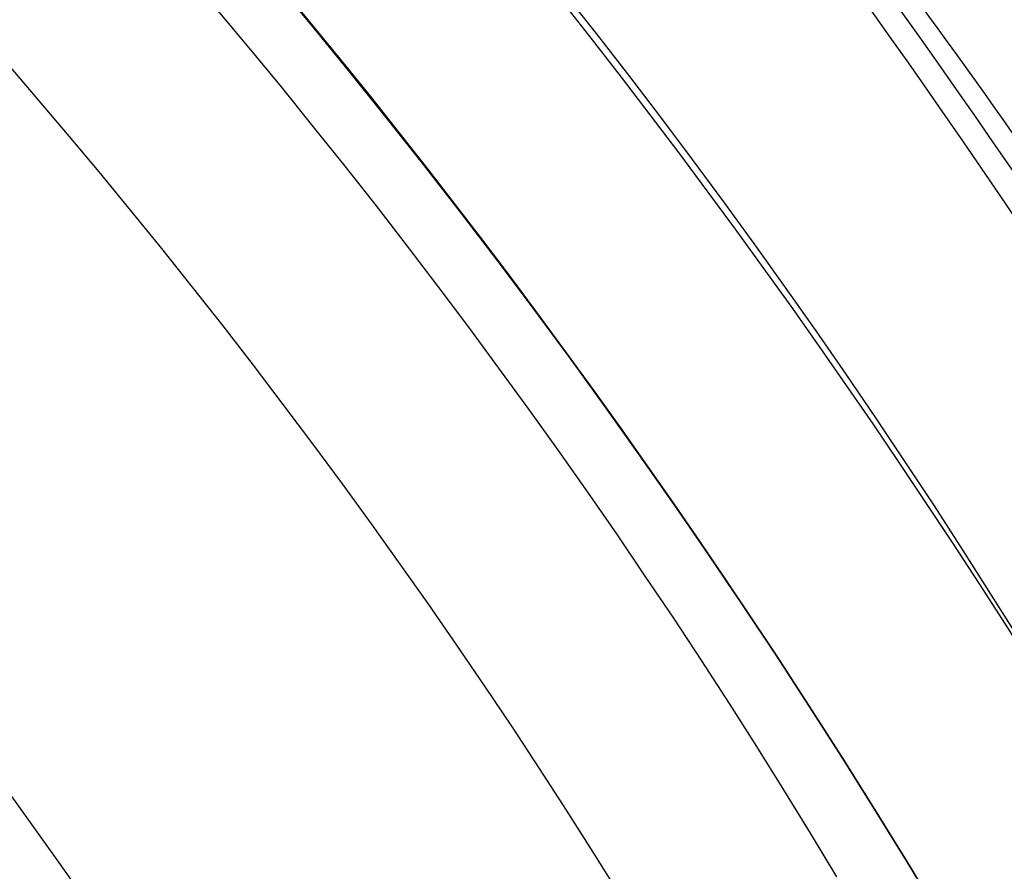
# Model space of a CAD drawing. Extents: x 19499 to 20475, y -6718 to -5871.
# Tile 50 of 60: x 20025.1 to 20032.12, y -6374.33 to -6368.26. Entities that reach past the tile are written whole.
import ezdxf

# ---------------------------------------------------------------- set-up
doc = ezdxf.new("R2010")
doc.units = 0
doc.layers.get('0').update_dxf_attribs({"linetype": 'CONTINUOUS'})
doc.layers.add('BLANCO_METALICO', color=7, linetype='CONTINUOUS')
doc.layers.add('COLOR', color=7, linetype='CONTINUOUS')

msp = doc.modelspace()

# ---------------------------------------------------------------- linework, layer by layer
at = {"extrusion": (0.112475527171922, 0.1948133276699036, 0.974370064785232)}
msp.add_lwpolyline([(-20545.72119684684, -4382.985045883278), (-20546.23174644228, -4382.676077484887), (-20546.74029225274, -4382.36241276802), (-20547.24677385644, -4382.044070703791), (-20547.75113102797, -4381.721071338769), (-20548.25330376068, -4381.393435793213), (-20548.75323228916, -4381.06118625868), (-20549.25085711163, -4380.724345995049), (-20549.74611901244, -4380.382939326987), (-20550.23895908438, -4380.036991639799), (-20550.72931875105, -4379.686529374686), (-20551.21713978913, -4379.331580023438), (-20551.70236435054, -4378.972172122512), (-20552.1849349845, -4378.608335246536), (-20552.66479465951, -4378.240100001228), (-20553.14188678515, -4377.867498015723), (-20553.6161552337, -4377.490561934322), (-20554.08754436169, -4377.109325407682), (-20554.55599903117, -4376.723823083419), (-20555.02146463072, -4376.334090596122), (-20555.48388709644, -4375.940164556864), (-20555.9432129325, -4375.542082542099), (-20556.3993892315, -4375.139883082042), (-20556.85236369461, -4374.73360564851), (-20557.30208465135, -4374.323290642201), (-20557.7485010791, -4373.908979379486), (-20558.19156262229, -4373.490714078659), (-20558.63121961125, -4373.068537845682), (-20559.06742308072, -4372.642494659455), (-20559.50012478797, -4372.212629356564), (-20559.92927723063, -4371.778987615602), (-20560.35483366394, -4371.341615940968), (-20560.77674811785, -4370.900561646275), (-20561.1949754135, -4370.455872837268), (-20561.60947117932, -4370.007598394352), (-20562.02019186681, -4369.555787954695), (-20562.42709476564, -4369.100491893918), (-20562.83013801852, -4368.641761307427), (-20563.22928063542, -4368.179647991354), (-20563.6244825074, -4367.71420442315), (-20564.0157044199, -4367.245483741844), (-20564.40290806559, -4366.773539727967), (-20564.78605605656, -4366.298426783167), (-20565.16511193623, -4365.820199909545), (-20565.54004019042, -4365.338914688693), (-20565.91080625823, -4364.854627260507), (-20566.27737654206, -4364.36739430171), (-20566.63971841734, -4363.877273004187), (-20566.99780024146, -4363.384321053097), (-20567.3515913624, -4362.888596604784), (-20567.70106212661, -4362.390158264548), (-20568.0461838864, -4361.889065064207), (-20568.38692900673, -4361.38537643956), (-20568.72327087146, -4360.879152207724), (-20569.05518388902, -4360.370452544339), (-20569.38264349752, -4359.85933796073), (-20569.70562616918, -4359.345869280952), (-20570.02410941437, -4358.830107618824), (-20570.33807178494, -4358.312114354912), (-20570.64749287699, -4357.791951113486), (-20570.9523533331, -4357.269679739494), (-20571.25263484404, -4356.745362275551), (-20571.54832014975, -4356.219060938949), (-20571.83939303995, -4355.690838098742), (-20572.12583835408, -4355.160756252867), (-20572.40764198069, -4354.628878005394), (-20572.68479085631, -4354.095266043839), (-20572.95727296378, -4353.559983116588), (-20573.22507732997, -4353.023092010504), (-20573.48819402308, -4352.48465552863), (-20573.74661414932, -4351.944736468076), (-20574.00032984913, -4351.403397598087), (-20574.24933429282, -4350.86070163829), (-20574.49362167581, -4350.316711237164), (-20574.73318721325, -4349.771488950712), (-20574.96802713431, -4349.22509722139), (-20575.19813867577, -4348.677598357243), (-20575.42352007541, -4348.129054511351), (-20575.64417056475, -4347.579527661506), (-20575.86009036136, -4347.029079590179), (-20576.07128066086, -4346.477771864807), (-20576.27774362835, -4345.925665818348), (-20576.47948238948, -4345.372822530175), (-20576.67650102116, -4344.819302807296), (-20576.86880454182, -4344.265167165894), (-20577.05639890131, -4343.710475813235), (-20577.23929097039, -4343.155288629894), (-20577.41748852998, -4342.599665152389), (-20577.59100025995, -4342.043664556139), (-20577.7598357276, -4341.487345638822), (-20577.92400537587, -4340.930766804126), (-20578.08352051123, -4340.373986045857), (-20578.23839329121, -4339.817060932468), (-20578.38863671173, -4339.260048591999), (-20578.53426459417, -4338.703005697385), (-20578.67529157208, -4338.145988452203), (-20578.81173307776, -4337.589052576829), (-20578.94360532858, -4337.032253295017), (-20579.07092531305, -4336.475645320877), (-20579.19371077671, -4335.919282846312), (-20579.31198020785, -4335.363219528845), (-20579.42575282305, -4334.807508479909), (-20579.53504855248, -4334.252202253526), (-20579.63988802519, -4333.697352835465), (-20579.7402925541, -4333.143011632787), (-20579.83628412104, -4332.589229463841), (-20579.92788536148, -4332.036056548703), (-20580.01511954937, -4331.483542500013), (-20580.09801058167, -4330.931736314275), (-20580.17658296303, -4330.380686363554), (-20580.25086179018, -4329.830440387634), (-20580.32087273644, -4329.281045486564), (-20580.38664203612, -4328.732548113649), (-20580.44819646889, -4328.184994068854), (-20580.50556334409, -4327.638428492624), (-20580.55877048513, -4327.092895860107), (-20580.60784621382, -4326.548439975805), (-20580.6528193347, -4326.00510396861), (-20580.69371911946, -4325.462930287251), (-20580.73057529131, -4324.921960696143), (-20580.76341800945, -4324.382236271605), (-20580.79227785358, -4323.843797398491), (-20580.81718580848, -4323.306683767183), (-20580.83817324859, -4322.770934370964), (-20580.85527192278, -4322.236587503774), (-20580.8685139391, -4321.703680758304), (-20580.87793174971, -4321.172251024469), (-20580.88355813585, -4320.642334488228), (-20580.88542619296, -4320.113966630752), (-20580.88362697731, -4319.595425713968), (-20580.87820832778, -4319.075392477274), (-20580.86913895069, -4318.553900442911), (-20580.85638784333, -4318.030983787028), (-20580.83992430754, -4317.506677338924), (-20580.81971796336, -4316.981016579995), (-20580.79573876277, -4316.454037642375), (-20580.76795700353, -4315.925777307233), (-20580.73634334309, -4315.396273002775), (-20580.70086881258, -4314.865562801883), (-20580.66150483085, -4314.333685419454), (-20580.61822321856, -4313.800680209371), (-20580.57099621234, -4313.266587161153), (-20580.51979647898, -4312.731446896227), (-20580.46459712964, -4312.195300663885), (-20580.40537173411, -4311.658190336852), (-20580.34209433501, -4311.120158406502), (-20580.2747394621, -4310.58124797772), (-20580.20328214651, -4310.041502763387), (-20580.12769793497, -4309.500967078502), (-20580.04796290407, -4308.959685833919), (-20579.96405367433, -4308.417704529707), (-20579.87594742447, -4307.875069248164), (-20579.78362190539, -4307.331826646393), (-20579.6870554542, -4306.788023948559), (-20579.5862270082, -4306.243708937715), (-20579.48111611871, -4305.698929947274), (-20579.3717029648, -4305.153735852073), (-20579.25796836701, -4304.608176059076), (-20579.1398938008, -4304.062300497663), (-20579.01746141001, -4303.516159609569), (-20578.89065402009, -4302.969804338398), (-20578.75945515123, -4302.4232861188), (-20578.62384903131, -4301.876656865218), (-20578.48382060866, -4301.329968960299), (-20578.33935556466, -4300.783275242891), (-20578.19044032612, -4300.23662899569), (-20578.03706207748, -4299.690083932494), (-20577.87920877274, -4299.143694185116), (-20577.71686914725, -4298.597514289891), (-20577.55003272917, -4298.051599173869), (-20577.37868985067, -4297.506004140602), (-20577.20283165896, -4296.960784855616), (-20577.02245012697, -4296.415997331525), (-20576.83753806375, -4295.871697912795), (-20576.64808912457, -4295.327943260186), (-20576.45409782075, -4294.784790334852), (-20576.25555952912, -4294.242296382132), (-20576.05247050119, -4293.700518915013), (-20575.84482787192, -4293.159515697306), (-20575.63262966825, -4292.619344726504), (-20575.41587481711, -4292.080064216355), (-20575.19456315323, -4291.54173257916), (-20574.96869542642, -4291.004408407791), (-20574.73827330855, -4290.468150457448), (-20574.50329940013, -4289.933017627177), (-20574.26377723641, -4289.399068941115), (-20574.01971129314, -4288.866363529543), (-20573.77110699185, -4288.334960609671), (-20573.51797070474, -4287.804919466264), (-20573.26030975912, -4287.276299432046), (-20572.99813244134, -4286.749159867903), (-20572.73144800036, -4286.22356014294), (-20572.46026665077, -4285.699559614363), (-20572.18459957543, -4285.177217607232), (-20571.90445892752, -4284.656593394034), (-20571.61985783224, -4284.137746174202), (-20571.33081038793, -4283.62073505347), (-20571.0373316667, -4283.105619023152), (-20570.73943771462, -4282.592456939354), (-20570.43714555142, -4282.081307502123), (-20570.13047316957, -4281.572229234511), (-20569.819439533, -4281.065280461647), (-20569.50406457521, -4280.560519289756), (-20569.18436919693, -4280.058003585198), (-20568.86037526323, -4279.55779095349), (-20568.53210560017, -4279.059938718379), (-20568.19958399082, -4278.564503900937), (-20567.86283517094, -4278.071543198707), (-20567.52188482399, -4277.581112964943), (-20567.1767595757, -4277.093269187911), (-20566.82748698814, -4276.608067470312), (-20566.47409555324, -4276.125563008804), (-20566.11661468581, -4275.645810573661), (-20565.75507471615, -4275.168864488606), (-20565.38950688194, -4274.694778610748), (-20565.0199433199, -4274.223606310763), (-20564.64641705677, -4273.755400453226), (-20564.26896199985, -4273.290213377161), (-20563.88761292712, -4272.828096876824), (-20563.50240547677, -4272.369102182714), (-20563.11337613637, -4271.913279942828), (-20562.72056223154, -4271.460680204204), (-20562.3240019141, -4271.011352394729), (-20561.92373414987, -4270.565345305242), (-20561.51979870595, -4270.122707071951), (-20561.11223613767, -4269.683485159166), (-20560.70108777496, -4269.247726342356), (-20560.28639570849, -4268.815476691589), (-20559.86820277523, -4268.386781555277), (-20559.44655254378, -4267.96168554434), (-20559.0214892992, -4267.540232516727), (-20558.5930580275, -4267.122465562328), (-20558.16130439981, -4266.708426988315), (-20557.72627475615, -4266.298158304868), (-20557.28801608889, -4265.891700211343), (-20556.8465760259, -4265.489092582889), (-20556.40200281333, -4265.090374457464), (-20555.95434529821, -4264.695584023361), (-20555.50365291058, -4264.304758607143), (-20555.04997564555, -4263.917934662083), (-20554.59336404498, -4263.535147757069), (-20554.13386917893, -4263.156432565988), (-20553.67154262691, -4262.781822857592), (-20553.20643645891, -4262.411351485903), (-20552.7386032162, -4262.045050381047), (-20552.26809589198, -4261.682950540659), (-20551.79496791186, -4261.325082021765), (-20551.31927311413, -4260.971473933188), (-20550.84106572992, -4260.622154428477), (-20550.36040036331, -4260.277150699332), (-20549.87733197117, -4259.936488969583), (-20549.39191584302, -4259.600194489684), (-20548.90420758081, -4259.268291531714), (-20548.41426307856, -4258.940803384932), (-20547.92213850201, -4258.617752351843), (-20547.42789026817, -4258.299159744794), (-20546.93157502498, -4257.9850458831)], dxfattribs=at)
for points in [[(20032.22815183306, -6372.684595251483), (20032.02780774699, -6372.364885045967), (20031.82507215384, -6372.046845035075), (20031.61996140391, -6371.730483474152), (20031.41249184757, -6371.415808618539), (20031.20267983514, -6371.102828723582), (20030.99054171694, -6370.791552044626), (20030.77609384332, -6370.481986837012), (20030.55935256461, -6370.174141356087), (20030.34033423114, -6369.868023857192), (20030.11905519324, -6369.563642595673), (20029.89553180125, -6369.261005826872), (20029.6697804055, -6368.960121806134), (20029.44181735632, -6368.660998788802), (20029.21165900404, -6368.36364503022), (20028.97932169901, -6368.068068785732)], [(20030.92540770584, -6374.37316422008), (20030.73716088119, -6374.062141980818), (20030.54657993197, -6373.752711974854), (20030.35368060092, -6373.444882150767), (20030.15847863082, -6373.138660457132), (20029.96098976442, -6372.834054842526), (20029.76122974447, -6372.531073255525), (20029.55921431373, -6372.229723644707), (20029.35495921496, -6371.930013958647), (20029.14848019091, -6371.631952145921), (20028.93979298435, -6371.335546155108), (20028.72891333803, -6371.040803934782), (20028.51585699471, -6370.747733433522), (20028.30063969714, -6370.456342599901), (20028.08327718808, -6370.1666393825), (20027.8637852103, -6369.878631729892), (20027.64217950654, -6369.592327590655), (20027.41847581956, -6369.307734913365), (20027.19268989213, -6369.0248616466), (20026.96483746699, -6368.743715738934), (20026.73493428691, -6368.464305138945), (20026.50299609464, -6368.186637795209)], [(20029.37587515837, -6374.496331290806), (20029.18815884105, -6374.196772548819), (20028.99820175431, -6373.898778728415), (20028.8060192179, -6373.602357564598), (20028.61162655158, -6373.307516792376), (20028.41503907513, -6373.014264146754), (20028.2162721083, -6372.722607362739), (20028.01534097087, -6372.432554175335), (20027.8122609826, -6372.144112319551), (20027.60704746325, -6371.857289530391), (20027.39971573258, -6371.572093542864), (20027.19028111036, -6371.288532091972), (20026.97875891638, -6371.006612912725), (20026.76516447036, -6370.726343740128), (20026.5495130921, -6370.447732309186), (20026.33182010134, -6370.170786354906), (20026.11210081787, -6369.895513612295), (20025.89037056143, -6369.621921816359), (20025.66664465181, -6369.350018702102), (20025.44093840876, -6369.079812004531), (20025.21326715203, -6368.811309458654), (20024.98364620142, -6368.544518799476)]]:
    msp.add_lwpolyline(points)
at = {"extrusion": (0.112475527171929, 0.1948133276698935, 0.9743700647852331)}
msp.add_lwpolyline([(-20544.81033906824, -4257.985045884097), (-20545.33140868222, -4258.289837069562), (-20545.85052834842, -4258.599487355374), (-20546.36763479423, -4258.913978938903), (-20546.88266491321, -4259.233292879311), (-20547.39555578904, -4259.557409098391), (-20547.90624471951, -4259.886306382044), (-20548.41466924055, -4260.219962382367), (-20548.9207671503, -4260.558353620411), (-20549.42447653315, -4260.901455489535), (-20549.92573578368, -4261.249242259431), (-20550.42448363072, -4261.60168708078), (-20550.92065916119, -4261.958761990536), (-20551.41420184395, -4262.320437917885), (-20551.90505155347, -4262.686684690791), (-20552.39314859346, -4263.057471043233), (-20552.87843372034, -4263.432764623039), (-20553.3608481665, -4263.812532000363), (-20553.84033366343, -4264.196738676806), (-20554.31683246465, -4264.585349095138), (-20554.79028736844, -4264.978326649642), (-20555.26064174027, -4265.375633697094), (-20555.72783953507, -4265.777231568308), (-20556.19182531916, -4266.183080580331), (-20556.65254429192, -4266.593140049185), (-20557.10994230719, -4267.007368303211), (-20557.56396589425, -4267.425722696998), (-20558.01456227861, -4267.848159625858), (-20558.46167940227, -4268.274634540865), (-20558.90526594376, -4268.705101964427), (-20559.34527133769, -4269.139515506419), (-20559.78164579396, -4269.577827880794), (-20560.21434031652, -4270.019990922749), (-20560.64330672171, -4270.465955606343), (-20561.06849765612, -4270.915672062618), (-20561.48986661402, -4271.369089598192), (-20561.90736795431, -4271.82615671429), (-20562.32095691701, -4272.286821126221), (-20562.73058963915, -4272.751029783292), (-20563.13622317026, -4273.218728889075), (-20563.53781548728, -4273.689863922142), (-20563.93532550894, -4274.164379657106), (-20564.3287131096, -4274.642220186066), (-20564.71793913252, -4275.123328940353), (-20565.10296540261, -4275.607648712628), (-20565.48375473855, -4276.095121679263), (-20565.86027096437, -4276.58568942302), (-20566.23247892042, -4277.079292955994), (-20566.60034447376, -4277.575872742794), (-20566.96383452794, -4278.075368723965), (-20567.32291703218, -4278.577720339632), (-20567.67756098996, -4279.082866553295), (-20568.02773646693, -4279.590745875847), (-20568.37341459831, -4280.101296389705), (-20568.71456759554, -4280.61445577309), (-20569.05116875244, -4281.13016132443), (-20569.38319245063, -4281.648349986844), (-20569.71061416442, -4282.168958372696), (-20570.033410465, -4282.691922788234), (-20570.35155902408, -4283.217179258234), (-20570.66503861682, -4283.744663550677), (-20570.97382912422, -4284.27431120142), (-20571.27791153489, -4284.806057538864), (-20571.57726794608, -4285.339837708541), (-20571.8718815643, -4285.875586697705), (-20572.16173670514, -4286.413239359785), (-20572.44681879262, -4286.952730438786), (-20572.72711435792, -4287.493994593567), (-20573.00261103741, -4288.036966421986), (-20573.27329757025, -4288.581580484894), (-20573.53916379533, -4289.127771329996), (-20573.80020064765, -4289.675473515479), (-20574.0564001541, -4290.224621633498), (-20574.3077554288, -4290.775150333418), (-20574.55426066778, -4291.326994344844), (-20574.79591114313, -4291.880088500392), (-20575.03270319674, -4292.434367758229), (-20575.26463423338, -4292.989767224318), (-20575.49170271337, -4293.546222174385), (-20575.71390814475, -4294.103668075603), (-20575.93125107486, -4294.662040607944), (-20576.14373308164, -4295.22127568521), (-20576.35135676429, -4295.781309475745), (-20576.55412573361, -4296.342078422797), (-20576.75204460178, -4296.903519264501), (-20576.94511897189, -4297.465569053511), (-20577.1333554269, -4298.02816517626), (-20577.31676151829, -4298.59124537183), (-20577.49534575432, -4299.15474775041), (-20577.66911758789, -4299.718610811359), (-20577.83808740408, -4300.282773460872), (-20578.00226650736, -4300.847175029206), (-20578.16166710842, -4301.411755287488), (-20578.31630231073, -4301.976454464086), (-20578.4661860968, -4302.541213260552), (-20578.61133331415, -4303.105972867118), (-20578.75175966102, -4303.670674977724), (-20578.88748167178, -4304.235261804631), (-20579.01851670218, -4304.799676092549), (-20579.1448829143, -4305.363861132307), (-20579.26659926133, -4305.927760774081), (-20579.38368547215, -4306.491319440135), (-20579.49616203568, -4307.054482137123), (-20579.60405018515, -4307.617194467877), (-20579.70737188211, -4308.179402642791), (-20579.80614980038, -4308.741053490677), (-20579.90040730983, -4309.302094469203), (-20579.99016846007, -4309.862473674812), (-20580.07545796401, -4310.422139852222), (-20580.15630118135, -4310.981042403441), (-20580.232724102, -4311.539131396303), (-20580.30475332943, -4312.09635757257), (-20580.37241606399, -4312.652672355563), (-20580.43574008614, -4313.20802785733), (-20580.49475373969, -4313.762376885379), (-20580.54948591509, -4314.315672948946), (-20580.59996603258, -4314.867870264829), (-20580.64622402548, -4315.418923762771), (-20580.68829032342, -4315.968789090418), (-20580.72619583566, -4316.517422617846), (-20580.75997193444, -4317.064781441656), (-20580.78965043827, -4317.610823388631), (-20580.81526359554, -4318.15550701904), (-20580.83684406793, -4318.698791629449), (-20580.85442491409, -4319.240637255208), (-20580.8680395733, -4319.781004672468), (-20580.87772184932, -4320.319855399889), (-20580.88350589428, -4320.857151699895), (-20580.88542619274, -4321.392856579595), (-20580.88367452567, -4321.904499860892), (-20580.87839934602, -4322.417596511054), (-20580.86957058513, -4322.932114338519), (-20580.85715844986, -4323.448020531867), (-20580.84113343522, -4323.965281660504), (-20580.82146633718, -4324.483863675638), (-20580.79812826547, -4325.003731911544), (-20580.77109065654, -4325.524851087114), (-20580.74032528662, -4326.047185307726), (-20580.70580428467, -4326.570698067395), (-20580.66750014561, -4327.095352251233), (-20580.6253857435, -4327.621110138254), (-20580.57943434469, -4328.147933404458), (-20580.5296196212, -4328.675783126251), (-20580.47591566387, -4329.204619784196), (-20580.41829699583, -4329.734403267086), (-20580.3567385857, -4330.265092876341), (-20580.29121586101, -4330.796647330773), (-20580.22170472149, -4331.32902477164), (-20580.14818155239, -4331.862182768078), (-20580.07062323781, -4332.396078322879), (-20579.98900717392, -4332.930667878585), (-20579.90331128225, -4333.465907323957), (-20579.81351402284, -4334.00175200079), (-20579.71959440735, -4334.538156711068), (-20579.62153201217, -4335.075075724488), (-20579.51930699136, -4335.612462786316), (-20579.41290008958, -4336.150271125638), (-20579.30229265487, -4336.688453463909), (-20579.18746665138, -4337.226962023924), (-20579.0684046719, -4337.765748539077), (-20578.94508995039, -4338.30476426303), (-20578.81750637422, -4338.843959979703), (-20578.68563849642, -4339.383286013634), (-20578.54947154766, -4339.922692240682), (-20578.4089914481, -4340.462128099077), (-20578.26418481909, -4341.001542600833), (-20578.11503899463, -4341.540884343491), (-20577.96154203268, -4342.080101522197), (-20577.80368272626, -4342.619141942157), (-20577.64145061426, -4343.157953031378), (-20577.47483599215, -4343.696481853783), (-20577.30382992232, -4344.234675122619), (-20577.12842424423, -4344.772479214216), (-20576.94861158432, -4345.309840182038), (-20576.76438536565, -4345.84670377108), (-20576.5757398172, -4346.383015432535), (-20576.38266998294, -4346.918720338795), (-20576.18517173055, -4347.453763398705), (-20575.98324175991, -4347.988089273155), (-20575.77687761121, -4348.521642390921), (-20575.56607767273, -4349.05436696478), (-20575.35084118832, -4349.586207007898), (-20575.1311682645, -4350.117106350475), (-20574.90705987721, -4350.647008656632), (-20574.67851787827, -4351.175857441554), (-20574.44554500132, -4351.703596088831), (-20574.20814486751, -4352.230167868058), (-20573.96632199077, -4352.755515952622), (-20573.72008178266, -4353.279583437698), (-20573.46943055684, -4353.802313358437), (-20573.21437553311, -4354.323648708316), (-20572.95492484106, -4354.843532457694), (-20572.69108752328, -4355.361907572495), (-20572.42287353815, -4355.878717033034), (-20572.1502937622, -4356.393903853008), (-20571.873359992, -4356.907411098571), (-20571.59208494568, -4357.419181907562), (-20571.30648226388, -4357.929159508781), (-20571.01656651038, -4358.437287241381), (-20570.72235317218, -4358.943508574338), (-20570.42385865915, -4359.44776712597), (-20570.12110030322, -4359.95000668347), (-20569.81409635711, -4360.450171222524), (-20569.50286599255, -4360.948204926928), (-20569.18742929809, -4361.444052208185), (-20568.86780727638, -4361.937657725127), (-20568.54402184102, -4362.428966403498), (-20568.21609581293, -4362.917923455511), (-20567.88405291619, -4363.40447439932), (-20567.54791777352, -4363.888565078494), (-20567.20771590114, -4364.37014168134), (-20566.86347370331, -4364.849150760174), (-20566.51521846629, -4365.325539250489), (-20566.16297835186, -4365.799254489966), (-20565.80678239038, -4366.270244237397), (-20565.44666047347, -4366.738456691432), (-20565.08264334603, -4367.203840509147), (-20564.71476259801, -4367.66634482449), (-20564.34305065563, -4368.12591926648), (-20563.96754077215, -4368.582513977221), (-20563.58826701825, -4369.036079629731), (-20563.20526427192, -4369.486567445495), (-20562.81856820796, -4369.933929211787), (-20562.42821528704, -4370.378117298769), (-20562.03424274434, -4370.819084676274), (-20561.6366885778, -4371.256784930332), (-20561.23559153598, -4371.691172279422), (-20560.83099110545, -4372.122201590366), (-20560.42292749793, -4372.549828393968), (-20560.0114416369, -4372.974008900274), (-20559.59657514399, -4373.394700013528), (-20559.17837032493, -4373.811859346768), (-20558.75687015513, -4374.225445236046), (-20558.33211826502, -4374.635416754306), (-20557.90415892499, -4375.041733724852), (-20557.47303703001, -4375.444356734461), (-20557.03879808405, -4375.84324714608), (-20556.60148818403, -4376.238367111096), (-20556.16115400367, -4376.629679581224), (-20555.71784277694, -4377.017148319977), (-20555.27160228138, -4377.400737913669), (-20554.82248082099, -4377.780413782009), (-20554.37052720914, -4378.156142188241), (-20553.91579075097, -4378.527890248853), (-20553.45832122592, -4378.895625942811), (-20552.99816886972, -4379.259318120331), (-20552.53538435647, -4379.618936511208), (-20552.0700187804, -4379.974451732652), (-20551.60212363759, -4380.32583529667), (-20551.13175080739, -4380.673059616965), (-20550.65895253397, -4381.016098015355), (-20550.18378140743, -4381.354924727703), (-20549.70629034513, -4381.68951490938), (-20549.22653257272, -4382.019844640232), (-20548.74456160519, -4382.345890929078), (-20548.26043122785, -4382.66763171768), (-20547.77419547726, -4382.985045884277)], dxfattribs=at)
at = {"extrusion": (0.1124755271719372, 0.1948133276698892, 0.9743700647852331)}
msp.add_lwpolyline([(-20551.17138497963, -4257.985045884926), (-20551.64679980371, -4258.320163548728), (-20552.11996327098, -4258.659354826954), (-20552.59082622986, -4259.002596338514), (-20553.0593398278, -4259.349863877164), (-20553.52545552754, -4259.701132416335), (-20553.98912512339, -4260.05637611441), (-20554.45030075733, -4260.415568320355), (-20554.90893493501, -4260.778681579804), (-20555.36498054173, -4261.145687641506), (-20555.81839085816, -4261.516557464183), (-20556.26911957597, -4261.891261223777), (-20556.71712081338, -4262.26976832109), (-20557.16234913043, -4262.652047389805), (-20557.60475954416, -4263.038066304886), (-20558.04430754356, -4263.427792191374), (-20558.48094910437, -4263.821191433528), (-20558.91464070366, -4264.218229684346), (-20559.34533933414, -4264.618871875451), (-20559.77300251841, -4265.023082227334), (-20560.19758832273, -4265.43082425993), (-20560.61905537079, -4265.842060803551), (-20561.03736285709, -4266.256754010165), (-20561.45247056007, -4266.674865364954), (-20561.86433885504, -4267.096355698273), (-20562.27292872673, -4267.521185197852), (-20562.67820178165, -4267.949313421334), (-20563.08012026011, -4268.38069930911), (-20563.4786470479, -4268.81530119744), (-20563.87374568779, -4269.253076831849), (-20564.26538039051, -4269.693983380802), (-20564.65351604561, -4270.137977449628), (-20565.03811823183, -4270.585015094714), (-20565.41915322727, -4271.035051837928), (-20565.79658801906, -4271.488042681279), (-20566.17039031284, -4271.943942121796), (-20566.54052854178, -4272.402704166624), (-20566.90697187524, -4272.864282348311), (-20567.26969022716, -4273.328629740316), (-20567.62865426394, -4273.795698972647), (-20567.98383541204, -4274.265442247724), (-20568.33520586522, -4274.737811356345), (-20568.68273859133, -4275.212757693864), (-20569.02640733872, -4275.690232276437), (-20569.36618664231, -4276.170185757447), (-20569.70205182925, -4276.652568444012), (-20570.03397902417, -4277.137330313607), (-20570.36194515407, -4277.624421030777), (-20570.68592795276, -4278.113789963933), (-20571.00590596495, -4278.605386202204), (-20571.32185854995, -4279.099158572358), (-20571.63376588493, -4279.595055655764), (-20571.94160896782, -4280.093025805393), (-20572.24536961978, -4280.593017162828), (-20572.5450304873, -4281.094977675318), (-20572.8405750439, -4281.598855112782), (-20573.13198759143, -4282.104597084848), (-20573.41925326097, -4282.612151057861), (-20573.70235801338, -4283.121464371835), (-20573.98128863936, -4283.632484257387), (-20574.25603275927, -4284.145157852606), (-20574.52657882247, -4284.65943221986), (-20574.79291610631, -4285.175254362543), (-20575.05503471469, -4285.692571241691), (-20575.31292557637, -4286.211329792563), (-20575.56658044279, -4286.731476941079), (-20575.81599188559, -4287.252959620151), (-20576.06115329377, -4287.775724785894), (-20576.30205887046, -4288.299719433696), (-20576.5387036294, -4288.824890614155), (-20576.771083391, -4289.351185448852), (-20576.99919477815, -4289.878551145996), (-20577.22303521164, -4290.406935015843), (-20577.44260290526, -4290.936284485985), (-20577.6578968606, -4291.466547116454), (-20577.86891686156, -4291.997670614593), (-20578.07566346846, -4292.529602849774), (-20578.27813801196, -4293.062291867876), (-20578.47634258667, -4293.595685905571), (-20578.6702800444, -4294.129733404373), (-20578.85995398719, -4294.664383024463), (-20579.0453687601, -4295.19958365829), (-20579.22652944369, -4295.735284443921), (-20579.40344184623, -4296.271434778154), (-20579.57611249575, -4296.807984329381), (-20579.74454863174, -4297.344883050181), (-20579.9087581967, -4297.882081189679), (-20580.06874982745, -4298.419529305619), (-20580.22453284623, -4298.957178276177), (-20580.37611725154, -4299.49497931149), (-20580.52351370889, -4300.032883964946), (-20580.66673354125, -4300.570844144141), (-20580.80578871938, -4301.108812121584), (-20580.94069185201, -4301.646740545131), (-20581.07145617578, -4302.184582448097), (-20581.19809554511, -4302.722291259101), (-20581.32062442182, -4303.259820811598), (-20581.43905786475, -4303.797125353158), (-20581.55341151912, -4304.334159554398), (-20581.66370160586, -4304.870878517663), (-20581.76994491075, -4305.40723778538), (-20581.87215877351, -4305.943193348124), (-20581.97036107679, -4306.47870165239), (-20582.06457023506, -4307.013719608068), (-20582.15480518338, -4307.548204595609), (-20582.24108536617, -4308.082114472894), (-20582.32343072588, -4308.615407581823), (-20582.40186169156, -4309.148042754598), (-20582.4763991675, -4309.679979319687), (-20582.54706452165, -4310.211177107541), (-20582.61387957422, -4310.741596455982), (-20582.67686658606, -4311.271198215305), (-20582.7360482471, -4311.799943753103), (-20582.79144766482, -4312.327794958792), (-20582.84308835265, -4312.854714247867), (-20582.89099421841, -4313.380664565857), (-20582.93518955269, -4313.905609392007), (-20582.97569901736, -4314.429512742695), (-20583.01254763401, -4314.952339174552), (-20583.04576077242, -4315.474053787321), (-20583.07536413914, -4315.994622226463), (-20583.10138376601, -4316.514010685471), (-20583.12384599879, -4317.03218590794), (-20583.14277748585, -4317.549115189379), (-20583.15820516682, -4318.064766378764), (-20583.17015626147, -4318.579107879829), (-20583.17865825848, -4319.092108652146), (-20583.18373890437, -4319.603738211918), (-20583.18542619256, -4320.113966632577), (-20583.18367871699, -4320.633215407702), (-20583.17841649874, -4321.153914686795), (-20583.1696100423, -4321.67603291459), (-20583.15723011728, -4322.199537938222), (-20583.14124777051, -4322.724397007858), (-20583.12163433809, -4323.250576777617), (-20583.09836145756, -4323.778043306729), (-20583.07140108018, -4324.306762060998), (-20583.04072548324, -4324.836697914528), (-20583.00630728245, -4325.367815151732), (-20582.96811944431, -4325.900077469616), (-20582.9261352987, -4326.433447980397), (-20582.88032855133, -4326.967889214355), (-20582.83067329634, -4327.503363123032), (-20582.77714402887, -4328.039831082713), (-20582.71971565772, -4328.577253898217), (-20582.65836351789, -4329.115591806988), (-20582.59306338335, -4329.654804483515), (-20582.52379147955, -4330.194851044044), (-20582.4505244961, -4330.735690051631), (-20582.37323959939, -4331.277279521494), (-20582.29191444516, -4331.819576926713), (-20582.20652719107, -4332.362539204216), (-20582.11705650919, -4332.906122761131), (-20582.02348159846, -4333.450283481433), (-20581.92578219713, -4333.99497673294), (-20581.82393859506, -4334.540157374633), (-20581.71793164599, -4335.085779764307), (-20581.60774277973, -4335.631797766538), (-20581.49335401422, -4336.178164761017), (-20581.37474796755, -4336.724833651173), (-20581.25190786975, -4337.271756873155), (-20581.12481757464, -4337.818886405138), (-20580.99346157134, -4338.366173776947), (-20580.8578249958, -4338.913570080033), (-20580.71789364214, -4339.46102597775), (-20580.57365397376, -4340.008491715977), (-20580.42509313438, -4340.555917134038), (-20580.27219895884, -4341.103251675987), (-20580.11495998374, -4341.650444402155), (-20579.95336545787, -4342.197444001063), (-20579.78740535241, -4342.744198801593), (-20579.61707037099, -4343.290656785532), (-20579.44235195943, -4343.836765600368), (-20579.26324231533, -4344.382472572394), (-20579.07973439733, -4344.927724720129), (-20578.8918219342, -4345.472468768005), (-20578.69949943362, -4346.016651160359), (-20578.50276219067, -4346.560218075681), (-20578.30160629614, -4347.103115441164), (-20578.09602864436, -4347.645288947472), (-20577.88602694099, -4348.186684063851), (-20577.67159971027, -4348.727246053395), (-20577.45274630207, -4349.266919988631), (-20577.22946689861, -4349.805650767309), (-20577.00176252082, -4350.343383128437), (-20576.76963503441, -4350.88006166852), (-20576.53308715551, -4351.415630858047), (-20576.29212245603, -4351.950035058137), (-20576.04674536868, -4352.48321853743), (-20575.79696119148, -4353.015125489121), (-20575.54277609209, -4353.545700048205), (-20575.2841971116, -4354.074886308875), (-20575.02123216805, -4354.602628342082), (-20574.75389005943, -4355.128870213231), (-20574.48218046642, -4355.65355600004), (-20574.20611395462, -4356.176629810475), (-20573.92570197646, -4356.69803580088), (-20573.64095687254, -4357.217718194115), (-20573.35189187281, -4357.735621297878), (-20573.05852109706, -4358.25168952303), (-20572.76085955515, -4358.765867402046), (-20572.45892314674, -4359.27809960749), (-20572.15272866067, -4359.788330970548), (-20571.84229377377, -4360.296506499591), (-20571.52763704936, -4360.802571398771), (-20571.20877793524, -4361.306471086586), (-20570.88573676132, -4361.808151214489), (-20570.55853473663, -4362.307557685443), (-20570.22719394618, -4362.804636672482), (-20569.89173734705, -4363.299334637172), (-20569.5521887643, -4363.791598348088), (-20569.20857288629, -4364.281374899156), (-20568.86091525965, -4364.768611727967), (-20568.50924228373, -4365.253256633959), (-20568.15358120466, -4365.735257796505), (-20567.79396010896, -4366.214563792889), (-20567.43040791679, -4366.691123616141), (-20567.06295437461, -4367.164886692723), (-20566.69163004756, -4367.635802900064), (-20566.3164663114, -4368.103822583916), (-20565.93749534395, -4368.568896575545), (-20565.55475011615, -4369.030976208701), (-20565.16826438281, -4369.490013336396), (-20564.77807267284, -4369.945960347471), (-20564.38421027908, -4370.398770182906), (-20563.98671324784, -4370.848396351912), (-20563.58561836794, -4371.294792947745), (-20563.18096315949, -4371.737914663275), (-20562.77278586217, -4372.177716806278), (-20562.36112542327, -4372.614155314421), (-20561.94602148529, -4373.047186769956), (-20561.52751437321, -4373.476768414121), (-20561.1056450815, -4373.902858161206), (-20560.68045526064, -4374.325414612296), (-20560.25198720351, -4374.744397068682), (-20559.82028383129, -4375.159765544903), (-20559.3853886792, -4375.571480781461), (-20558.9473458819, -4375.979504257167), (-20558.50620015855, -4376.383798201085), (-20558.06199679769, -4376.784325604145), (-20557.61478164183, -4377.181050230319), (-20557.16460107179, -4377.573936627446), (-20556.71150199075, -4377.962950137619), (-20556.25553180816, -4378.348056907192), (-20555.7967384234, -4378.729223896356), (-20555.33517020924, -4379.106418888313), (-20554.8708759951, -4379.479610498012), (-20554.40390505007, -4379.848768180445), (-20553.93430706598, -4380.213862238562), (-20553.46213214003, -4380.574863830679), (-20552.98743075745, -4380.931744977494), (-20552.51025377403, -4381.284478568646), (-20552.03065239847, -4381.633038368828), (-20551.54867817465, -4381.977399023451), (-20551.06438296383, -4382.317536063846), (-20550.57781892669, -4382.653425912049), (-20550.08903850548, -4382.985045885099)], dxfattribs=at)
at = {"extrusion": (0.1124755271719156, 0.1948133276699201, 0.9743700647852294)}
msp.add_lwpolyline([(-20551.92900245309, -4382.985045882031), (-20552.39493319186, -4382.647722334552), (-20552.85859259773, -4382.306462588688), (-20553.31993379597, -4381.961290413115), (-20553.77891022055, -4381.612230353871), (-20554.2354756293, -4381.259307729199), (-20554.68958411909, -4380.902548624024), (-20555.14119014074, -4380.541979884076), (-20555.59024851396, -4380.177629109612), (-20556.03671444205, -4379.809524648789), (-20556.48054352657, -4379.437695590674), (-20556.92169178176, -4379.062171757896), (-20557.36011564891, -4378.682983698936), (-20557.79577201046, -4378.300162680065), (-20558.22861820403, -4377.913740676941), (-20558.6586120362, -4377.523750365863), (-20559.08571179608, -4377.130225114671), (-20559.50987626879, -4376.733198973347), (-20559.93106474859, -4376.332706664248), (-20560.34923705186, -4375.928783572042), (-20560.76435352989, -4375.52146573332), (-20561.17637508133, -4375.110789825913), (-20561.5852631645, -4374.696793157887), (-20561.99097980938, -4374.279513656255), (-20562.39348762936, -4373.858989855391), (-20562.79274983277, -4373.435260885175), (-20563.188730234, -4373.008366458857), (-20563.58139326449, -4372.578346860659), (-20563.97070398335, -4372.145242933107), (-20564.35662808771, -4371.709096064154), (-20564.7391319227, -4371.269948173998), (-20565.11818249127, -4370.827841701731), (-20565.49374746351, -4370.382819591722), (-20565.86579518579, -4369.934925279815), (-20566.23429468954, -4369.484202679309), (-20566.59921569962, -4369.030696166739), (-20566.9605286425, -4368.574450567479), (-20567.31820465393, -4368.115511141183), (-20567.67221558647, -4367.653923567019), (-20568.02253401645, -4367.189733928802), (-20568.36913325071, -4366.722988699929), (-20568.71198733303, -4366.253734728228), (-20569.05107105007, -4365.782019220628), (-20569.386359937, -4365.307889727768), (-20569.71783028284, -4364.831394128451), (-20570.04545913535, -4364.352580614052), (-20570.36922430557, -4363.871497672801), (-20570.68910437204, -4363.388194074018), (-20571.00507868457, -4362.902718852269), (-20571.31712736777, -4362.415121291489), (-20571.62523132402, -4361.925450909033), (-20571.92937223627, -4361.433757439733), (-20572.22953257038, -4360.94009081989), (-20572.52569557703, -4360.444501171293), (-20572.81784529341, -4359.947038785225), (-20573.1059665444, -4359.447754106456), (-20573.39004494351, -4358.946697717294), (-20573.67006689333, -4358.443920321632), (-20573.94601958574, -4357.93947272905), (-20574.21789100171, -4357.433405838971), (-20574.48566991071, -4356.925770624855), (-20574.74934586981, -4356.416618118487), (-20575.00890922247, -4355.905999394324), (-20575.26435109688, -4355.39396555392), (-20575.51566340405, -4354.880567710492), (-20575.76283883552, -4354.365856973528), (-20576.00587086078, -4353.849884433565), (-20576.24475372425, -4353.332701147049), (-20576.4794824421, -4352.81435812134), (-20576.71005279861, -4352.294906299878), (-20576.93646134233, -4351.774396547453), (-20577.15870538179, -4351.25287963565), (-20577.37678298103, -4350.730406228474), (-20577.59069295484, -4350.207026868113), (-20577.8004348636, -4349.682791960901), (-20578.00600900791, -4349.157751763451), (-20578.20741642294, -4348.631956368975), (-20578.4046588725, -4348.105455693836), (-20578.59773884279, -4347.578299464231), (-20578.78665953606, -4347.050537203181), (-20578.97142486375, -4346.522218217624), (-20579.15203943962, -4345.993391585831), (-20579.32850857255, -4345.464106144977), (-20579.50083825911, -4344.934410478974), (-20579.66903517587, -4344.404352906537), (-20579.8331066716, -4343.873981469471), (-20579.99306075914, -4343.343343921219), (-20580.14890610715, -4342.812487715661), (-20580.30065203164, -4342.281459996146), (-20580.44830848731, -4341.750307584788), (-20580.59188605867, -4341.219076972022), (-20580.73139595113, -4340.687814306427), (-20580.86684998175, -4340.156565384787), (-20580.99826056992, -4339.625375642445), (-20581.12564072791, -4339.094290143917), (-20581.24900405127, -4338.563353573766), (-20581.36836470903, -4338.032610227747), (-20581.48373743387, -4337.502104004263), (-20581.59513751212, -4336.971878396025), (-20581.70258077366, -4336.441976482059), (-20581.8060835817, -4335.912440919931), (-20581.90566282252, -4335.383313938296), (-20582.00133589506, -4334.854637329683), (-20582.09312070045, -4334.326452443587), (-20582.18103563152, -4333.798800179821), (-20582.26509956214, -4333.271720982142), (-20582.34533183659, -4332.745254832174), (-20582.42175225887, -4332.219441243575), (-20582.49438108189, -4331.694319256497), (-20582.56323899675, -4331.169927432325), (-20582.62834712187, -4330.646303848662), (-20582.68972699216, -4330.123486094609), (-20582.74740054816, -4329.601511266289), (-20582.80139012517, -4329.080415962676), (-20582.85171844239, -4328.560236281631), (-20582.89840859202, -4328.041007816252), (-20582.94148402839, -4327.522765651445), (-20582.98096855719, -4327.005544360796), (-20583.01688632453, -4326.489378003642), (-20583.04926180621, -4325.974300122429), (-20583.07811979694, -4325.460343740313), (-20583.10348539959, -4324.947541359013), (-20583.1253840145, -4324.435924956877), (-20583.14384132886, -4323.925525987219), (-20583.1588833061, -4323.416375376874), (-20583.17053617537, -4322.908503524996), (-20583.17882642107, -4322.401940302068), (-20583.18378077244, -4321.896715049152), (-20583.18542619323, -4321.39285657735), (-20583.18363339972, -4320.86691804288), (-20583.17823445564, -4320.339491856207), (-20583.16919871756, -4319.810610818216), (-20583.15649582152, -4319.280308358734), (-20583.1400956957, -4318.748618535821), (-20583.11996857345, -4318.215576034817), (-20583.0960850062, -4317.681216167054), (-20583.06841587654, -4317.145574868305), (-20583.03693241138, -4316.608688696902), (-20583.0016061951, -4316.070594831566), (-20582.96240918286, -4315.531331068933), (-20582.91931371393, -4314.990935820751), (-20582.87229252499, -4314.449448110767), (-20582.82131876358, -4313.90690757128), (-20582.76636600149, -4313.363354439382), (-20582.70740824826, -4312.818829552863), (-20582.6444199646, -4312.273374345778), (-20582.57737607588, -4311.727030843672), (-20582.5062519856, -4311.179841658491), (-20582.43102358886, -4310.631849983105), (-20582.35166728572, -4310.083099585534), (-20582.26815999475, -4309.533634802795), (-20582.18047916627, -4308.983500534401), (-20582.08860279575, -4308.432742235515), (-20581.99250943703, -4307.881405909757), (-20581.89217821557, -4307.329538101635), (-20581.78758884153, -4306.777185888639), (-20581.67872162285, -4306.224396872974), (-20581.56555747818, -4305.671219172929), (-20581.4480779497, -4305.117701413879), (-20581.32626521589, -4304.563892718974), (-20581.20010210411, -4304.009842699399), (-20581.06957210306, -4303.45560144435), (-20580.93465937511, -4302.901219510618), (-20580.79534876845, -4302.346747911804), (-20580.65162582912, -4301.792238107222), (-20580.50347681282, -4301.237741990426), (-20580.35088869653, -4300.683311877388), (-20580.19384918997, -4300.129000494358), (-20580.0323467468, -4299.574860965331), (-20579.86637057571, -4299.020946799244), (-20579.69591065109, -4298.467311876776), (-20579.52095772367, -4297.914010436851), (-20579.34150333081, -4297.361097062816), (-20579.15753980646, -4296.808626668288), (-20578.96906029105, -4296.256654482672), (-20578.77605874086, -4295.70523603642), (-20578.57852993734, -4295.154427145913), (-20578.37646949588, -4294.604283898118), (-20578.16987387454, -4294.05486263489), (-20577.95874038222, -4293.506219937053), (-20577.74306718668, -4292.958412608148), (-20577.52285332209, -4292.411497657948), (-20577.29809869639, -4291.865532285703), (-20577.06880409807, -4291.320573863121), (-20576.83497120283, -4290.776679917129), (-20576.59660257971, -4290.233908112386), (-20576.35370169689, -4289.692316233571), (-20576.10627292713, -4289.151962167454), (-20575.85432155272, -4288.612903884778), (-20575.59785377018, -4288.075199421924), (-20575.33687669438, -4287.5389068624), (-20575.07139836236, -4287.004084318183), (-20574.80142773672, -4286.470789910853), (-20574.5269747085, -4285.939081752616), (-20574.24805009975, -4285.409017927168), (-20573.96466566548, -4284.880656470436), (-20573.6768340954, -4284.354055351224), (-20573.384569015, -4283.82927245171), (-20573.08788498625, -4283.306365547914), (-20572.78679750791, -4282.785392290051), (-20572.48132301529, -4282.266410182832), (-20572.17147887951, -4281.749476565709), (-20571.85728340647, -4281.234648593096), (-20571.53875583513, -4280.721983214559), (-20571.21591633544, -4280.211537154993), (-20570.88878600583, -4279.703366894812), (-20570.55738687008, -4279.197528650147), (-20570.22174187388, -4278.694078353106), (-20569.88187488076, -4278.193071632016), (-20569.53781066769, -4277.694563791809), (-20569.18957492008, -4277.198609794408), (-20568.83719422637, -4276.705264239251), (-20568.48069607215, -4276.214581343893), (-20568.12010883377, -4275.726614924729), (-20567.75546177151, -4275.24141837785), (-20567.38678502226, -4274.759044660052), (-20567.01410959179, -4274.279546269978), (-20566.63746734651, -4273.802975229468), (-20566.25689100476, -4273.329383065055), (-20565.8724141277, -4272.858820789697), (-20565.48407110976, -4272.391338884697), (-20565.09189716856, -4271.926987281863), (-20564.69592833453, -4271.465815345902), (-20564.29620143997, -4271.007871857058), (-20563.89275410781, -4270.553204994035), (-20563.48562473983, -4270.101862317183), (-20563.07485250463, -4269.653890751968), (-20562.66047732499, -4269.209336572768), (-20562.24253986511, -4268.768245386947), (-20561.82108151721, -4268.330662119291), (-20561.39614438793, -4267.896630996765), (-20560.96777128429, -4267.466195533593), (-20560.53600569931, -4267.039398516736), (-20560.10089179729, -4266.616281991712), (-20559.66247439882, -4266.196887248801), (-20559.22079896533, -4265.781254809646), (-20558.77591158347, -4265.369424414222), (-20558.32785894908, -4264.96143500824), (-20557.87668835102, -4264.557324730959), (-20557.4224476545, -4264.157130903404), (-20556.96518528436, -4263.760890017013), (-20556.50495020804, -4263.368637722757), (-20556.04179191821, -4262.980408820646), (-20555.5757604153, -4262.59623724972), (-20555.10690618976, -4262.216156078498), (-20554.63528020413, -4261.840197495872), (-20554.16093387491, -4261.46839280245), (-20553.6839190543, -4261.100772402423), (-20553.20428801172, -4260.737365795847), (-20552.7220934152, -4260.378201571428), (-20552.23738831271, -4260.023307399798), (-20551.75022611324, -4259.672710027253), (-20551.26066056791, -4259.326435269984), (-20550.76874575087, -4258.984508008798), (-20550.2745360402, -4258.646952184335), (-20549.77808609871, -4258.313790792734), (-20549.27945085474, -4257.985045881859)], dxfattribs=at)
at = {"extrusion": (0, 0, -1)}
for centre, radius, start, end in [((-19986.97575810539, -6401.428438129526, -89.37470231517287), 70.9424557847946, 329.9999999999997, 149.9999999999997), ((-19986.97575810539, -6401.428438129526, -46.50000292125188), 70.9424557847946, 329.9999999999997, 149.9999999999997), ((-19986.97575810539, -6401.428438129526, -88.12500292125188), 52.0912327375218, 329.9999999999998, 149.9999999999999), ((-19986.97575810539, -6401.428438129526, -62.12500292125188), 47.0345567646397, 330.0000000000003, 150.0000000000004), ((-19986.97575810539, -6401.428438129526, -89.37470231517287), 70.94245578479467, 149.9999999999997, 329.9999999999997), ((-19986.97575810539, -6401.428438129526, -46.50000292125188), 70.94245578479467, 149.9999999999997, 329.9999999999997)]:
    msp.add_arc(centre, radius, start, end, dxfattribs=at)
for centre, radius, start, end in [((19986.97575810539, -6401.428438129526, 89.37470231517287), 73.2424557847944, 30.00000000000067, 210.0000000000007), ((19986.97575810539, -6401.428438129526, 46.50000292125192), 71.74245578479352, 52.4999999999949, 187.500000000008), ((19986.97575814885, -6401.428438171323, 88.63012703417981), 71.44457953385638, 30.0000000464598, 209.9999999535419), ((19986.97575810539, -6401.428438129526, 89.05580518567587), 71.21139006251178, 29.99999999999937, 209.9999999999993), ((19986.97575810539, -6401.428438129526, 67.12500292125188), 53.5819397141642, 30.00000000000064, 210.0000000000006), ((19986.97575810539, -6401.428438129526, 65.62055118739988), 53.58193971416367, 29.99999999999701, 209.999999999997), ((19986.97575810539, -6401.428438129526, 67.12500292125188), 52.0912327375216, 30.00000000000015, 210.0000000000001), ((19986.97575810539, -6401.428438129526, 77.62500292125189), 52.09123273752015, 29.99999999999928, 209.9999999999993), ((19986.97575810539, -6401.428438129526, 89.37470231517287), 73.2424557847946, 210.0000000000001, 30.00000000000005), ((19986.97575809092, -6401.428438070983, 88.63012703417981), 71.44457953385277, 210.0000000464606, 29.99999995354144), ((19986.97575810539, -6401.428438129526, 89.05580518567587), 71.21139006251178, 209.9999999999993, 29.99999999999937)]:
    msp.add_arc(centre, radius, start, end)
at = {"extrusion": (0.2249510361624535, -1.183878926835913e-08, -0.9743700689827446)}
msp.add_arc((-6401.427389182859, 19489.91295370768, 4431.447439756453), 56.00000550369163, 27.61352608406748, 57.60763157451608, dxfattribs=at)
at = {"extrusion": (-0.2249511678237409, -6.972095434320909e-08, 0.9743700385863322)}
msp.add_arc((6401.434632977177, 19489.9100980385, -4432.395109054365), 56.00000007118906, 122.3923481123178, 152.3864611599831, dxfattribs=at)
at = {"extrusion": (-0.1379216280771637, 9.601940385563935e-09, 0.9904431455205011)}
msp.add_arc((6401.517089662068, 19805.41903461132, -2688.619146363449), 56.00995912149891, 122.4950480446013, 129.947546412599, dxfattribs=at)
at = {"layer": 'BLANCO_METALICO', "extrusion": (0, 0, -1)}
for centre, radius, start, end in [((-19986.97549488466, -6401.428438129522, -170.8389899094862), 99.49999999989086, 359.9999999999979, 180.0000000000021), ((-19986.97549488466, -6401.428438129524, -170.0309014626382), 98.69999999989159, 359.9999999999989, 180.0000000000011), ((-19986.97549488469, -6401.428438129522, -167.2309014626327), 98.19999999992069, 359.9999999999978, 180.0000000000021), ((-19986.97549488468, -6401.428438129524, -168.0309014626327), 98.19999999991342, 359.9999999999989, 180.0000000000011), ((-19986.97549488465, -6401.428438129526, -171.6470783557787), 99.49999999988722, 0, 180), ((-19986.97549488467, -6401.428438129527, -169.280901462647), 99.49999999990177, 1.04744136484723e-12, 179.9999999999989), ((-19986.97549488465, -6401.428438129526, -171.6470783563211), 99.0999999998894, 0, 180), ((-19986.97549488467, -6401.428438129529, -168.5309014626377), 98.6999999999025, 2.111862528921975e-12, 179.9999999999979)]:
    msp.add_arc(centre, radius, start, end, dxfattribs=at)
at = {"layer": 'BLANCO_METALICO'}
for centre, radius, start, end in [((19986.97549488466, -6401.428438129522, 170.030901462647), 99.49999999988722, 359.9999999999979, 180.0000000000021), ((19986.97549488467, -6401.428438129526, 168.5309014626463), 99.49999999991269, 0, 180), ((19986.97549488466, -6401.428438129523, 171.6470783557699), 98.69999999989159, 359.9999999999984, 180.0000000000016), ((19986.97549488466, -6401.428438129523, 170.8389899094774), 98.69999999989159, 359.9999999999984, 180.0000000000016)]:
    msp.add_arc(centre, radius, start, end, dxfattribs=at)
at = {"layer": 'COLOR', "extrusion": (0, 0, -1)}
for centre, radius, start, end in [((-19986.97576523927, -6401.428455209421, 10.54089386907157), 152.392098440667, 333.3815781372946, 153.3815781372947), ((-19986.97576523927, -6401.428455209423, -32.97295255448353), 75.00000000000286, 63.38157813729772, 243.3815781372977), ((-19986.97576523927, -6401.428455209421, -18.68835025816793), 83.81579491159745, 333.3815781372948, 153.3815781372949), ((-19986.97576523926, -6401.428455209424, -43.50000292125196), 73.00000000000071, 63.38157813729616, 243.3815781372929), ((-19986.97576523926, -6401.428455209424, -43.50000292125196), 73.00000000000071, 63.38157813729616, 243.3815781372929), ((-19986.97576523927, -6401.428455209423, -33.3991820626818), 72.99999999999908, 63.38157813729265, 243.3815781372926), ((-19986.97576523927, -6401.428455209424, -43.50000292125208), 75.00000000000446, 63.38157813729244, 243.3815781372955), ((-19986.97576523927, -6401.428455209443, -26.2000005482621), 61.09154780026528, 333.3815781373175, 153.3815781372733), ((-19986.97576523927, -6401.428455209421, 10.54089386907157), 152.3920984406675, 153.381578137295, 333.381578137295), ((-19986.98386759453, -6401.424412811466, -28.2000005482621), 59.50000000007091, 333.381578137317, 153.3815781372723), ((-19986.98386759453, -6401.424412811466, -26.2000005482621), 59.50000000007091, 333.381578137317, 153.3815781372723), ((-19986.98386759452, -6401.424412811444, -27.2000005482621), 59.50000000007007, 333.381578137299, 153.3815781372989), ((-19986.97576523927, -6401.428455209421, -18.68835025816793), 83.81579491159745, 153.3815781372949, 333.3815781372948), ((-19986.97576523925, -6401.428455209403, -26.2000005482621), 61.09154780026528, 153.3815781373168, 333.3815781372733)]:
    msp.add_arc(centre, radius, start, end, dxfattribs=at)
at = {"layer": 'COLOR'}
for centre, radius, start, end in [((19986.97576523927, -6401.428455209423, -35.79999945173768), 153, 26.61842186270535, 206.618421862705), ((19986.97576523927, -6401.428455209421, -11.46081713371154), 152.9999999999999, 26.61842186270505, 206.6184218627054), ((19986.97576523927, -6401.428455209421, -23.63040829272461), 153.0000000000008, 26.61842186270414, 206.6184218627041), ((19986.97576523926, -6401.428455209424, -10.90949982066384), 152.8342956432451, 26.61842186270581, 206.6184218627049), ((19986.97576523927, -6401.428455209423, -35.79999945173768), 150, 26.61842186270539, 206.618421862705), ((19986.97576523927, -6401.428455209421, -11.46081713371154), 153, 206.6184218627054, 26.61842186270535), ((19986.97576523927, -6401.428455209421, -35.79999945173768), 153, 206.6184218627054, 26.61842186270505), ((19986.97576523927, -6401.428455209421, -23.63040829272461), 153.0000000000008, 206.618421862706, 26.61842186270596), ((19986.97576523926, -6401.428455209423, -10.90949982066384), 152.8342956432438, 206.6184218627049, 26.6184218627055), ((19986.97576523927, -6401.428455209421, -35.79999945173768), 150, 206.6184218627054, 26.61842186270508), ((19986.97576523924, -6401.428455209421, 30.30000054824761), 61.50000000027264, 28.45218492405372, 69.7787607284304), ((19986.9757652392, -6401.428455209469, 28.20000054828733), 61.50000000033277, 28.45218492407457, 69.77876072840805), ((19986.97576523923, -6401.428455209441, 29.2500005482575), 61.50000000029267, 28.45218492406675, 69.77876072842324), ((19986.9757652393, -6401.428455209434, 22.44590218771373), 74.99999999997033, 296.618421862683, 26.61842186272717)]:
    msp.add_arc(centre, radius, start, end, dxfattribs=at)

doc.saveas('drawing.dxf')
